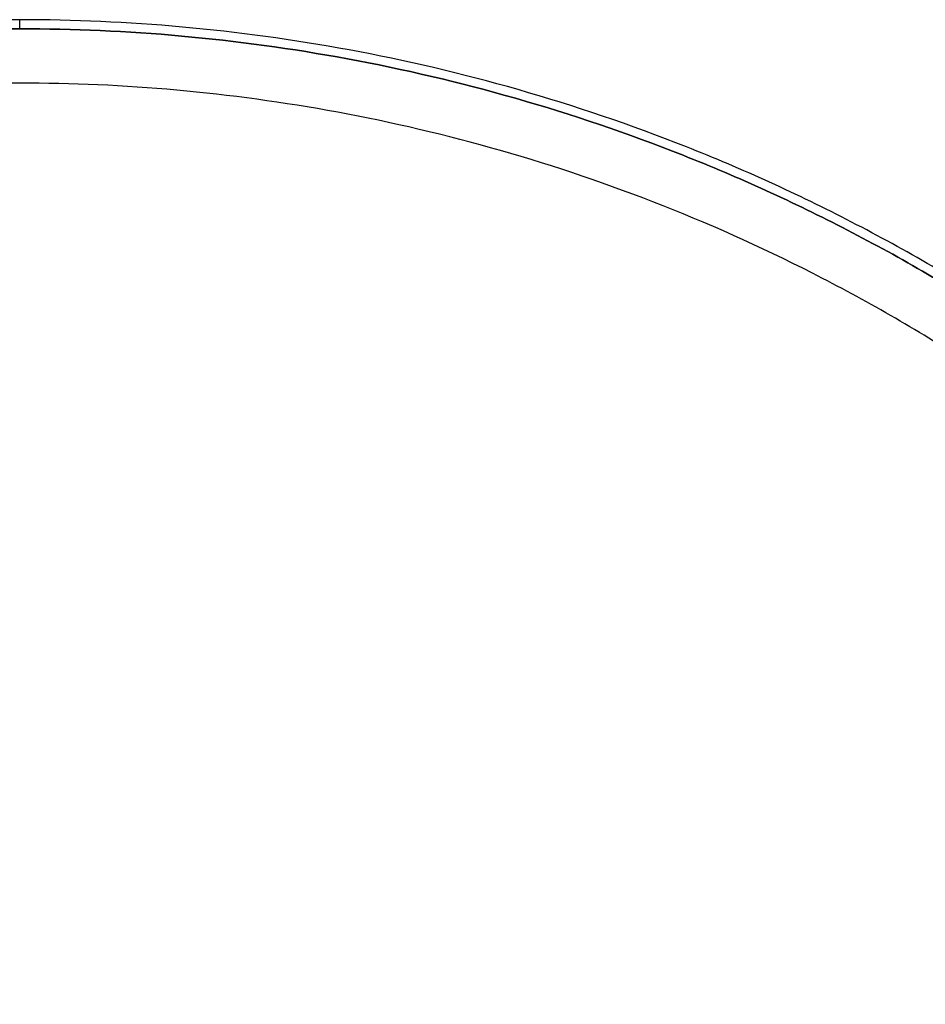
# Model space of a CAD drawing. Header units: millimetres. Extents: x -201 to 199, y -198 to 208.
# Tile 189 of 246: x -1 to 99, y 99 to 208. Entities that reach past the tile are written whole.
import ezdxf

# ---------------------------------------------------------------- set-up
doc = ezdxf.new("R2010")
doc.units = ezdxf.units.MM
doc.header["$MEASUREMENT"] = 0
doc.layers.add('Pidestall flowerpot', color=7, linetype='Continuous', true_color=0xf1ff32)

msp = doc.modelspace()

# ---------------------------------------------------------------- linework, layer by layer
at = {"layer": 'Pidestall flowerpot'}
msp.add_line((-0.87, 206.7, 297.06), (-0.87, 207.7, 297.06), dxfattribs=at)
for points, knots in [([(199.13, 7.7, 297.06), (199.13, 207.7, 297.06), (-0.87, 207.7, 297.06), (-200.87, 207.7, 297.06), (-200.87, 7.7, 297.06)], [0, 0, 0, 69.248894, 69.248894, 138.497787, 138.497787, 138.497787]), ([(199.13, 7.7, 297.06), (199.13, 207.7, 297.06), (-0.87, 207.7, 297.06), (-200.87, 207.7, 297.06), (-200.87, 7.7, 297.06)], [0, 0, 0, 69.248894, 69.248894, 138.497787, 138.497787, 138.497787]), ([(199.13, 7.7, 177.06), (199.13, 207.7, 177.06), (-0.87, 207.7, 177.06), (-200.87, 207.7, 177.06), (-200.87, 7.7, 177.06)], [0, 0, 0, 69.248894, 69.248894, 138.497787, 138.497787, 138.497787]), ([(199.13, 7.7, 177.06), (199.13, 207.7, 177.06), (-0.87, 207.7, 177.06), (-200.87, 207.7, 177.06), (-200.87, 7.7, 177.06)], [0, 0, 0, 69.248894, 69.248894, 138.497787, 138.497787, 138.497787]), ([(199.13, 7.7, 144.06), (199.13, 207.7, 144.06), (-0.87, 207.7, 144.06), (-200.87, 207.7, 144.06), (-200.87, 7.7, 144.06)], [0, 0, 0, 69.248894, 69.248894, 138.497787, 138.497787, 138.497787]), ([(-199.87, 7.7, 297.06), (-199.87, 206.7, 297.06), (-0.87, 206.7, 297.06), (198.13, 206.7, 297.06), (198.13, 7.7, 297.06)], [-137.712389, -137.712389, -137.712389, -68.856194, -68.856194, 0, 0, 0]), ([(-199.87, 7.7, 177.06), (-199.87, 206.7, 177.06), (-0.87, 206.7, 177.06), (198.13, 206.7, 177.06), (198.13, 7.7, 177.06)], [-137.712381, -137.712381, -137.712381, -68.85619, -68.85619, 0, 0, 0]), ([(-199.87, 7.7, 297.06), (-199.87, 206.7, 297.06), (-0.87, 206.7, 297.06), (198.13, 206.7, 297.06), (198.13, 7.7, 297.06)], [-137.712389, -137.712389, -137.712389, -68.856194, -68.856194, 0, 0, 0]), ([(-199.87, 7.7, 177.06), (-199.87, 206.7, 177.06), (-0.87, 206.7, 177.06), (198.13, 206.7, 177.06), (198.13, 7.7, 177.06)], [-137.712381, -137.712381, -137.712381, -68.85619, -68.85619, 0, 0, 0]), ([(198.13, 7.7, 144.06), (198.13, 206.7, 144.06), (-0.87, 206.7, 144.06), (-199.87, 206.7, 144.06), (-199.87, 7.7, 144.06)], [0, 0, 0, 68.856194, 68.856194, 137.712389, 137.712389, 137.712389]), ([(192.13, 7.7, 137.06), (192.13, 200.7, 137.06), (-0.87, 200.7, 137.06), (-193.87, 200.7, 137.06), (-193.87, 7.7, 137.06)], [0, 0, 0, 69.248894, 69.248894, 138.497787, 138.497787, 138.497787]), ([(192.13, 7.7, 138.06), (192.13, 200.7, 138.06), (-0.87, 200.7, 138.06), (-193.87, 200.7, 138.06), (-193.87, 7.7, 138.06)], [0, 0, 0, 68.856194, 68.856194, 137.712389, 137.712389, 137.712389])]:
    msp.add_rational_spline(points, [1, 0.707106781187, 1, 0.707106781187, 1], degree=2, knots=knots, dxfattribs=at)

doc.saveas('drawing.dxf')
